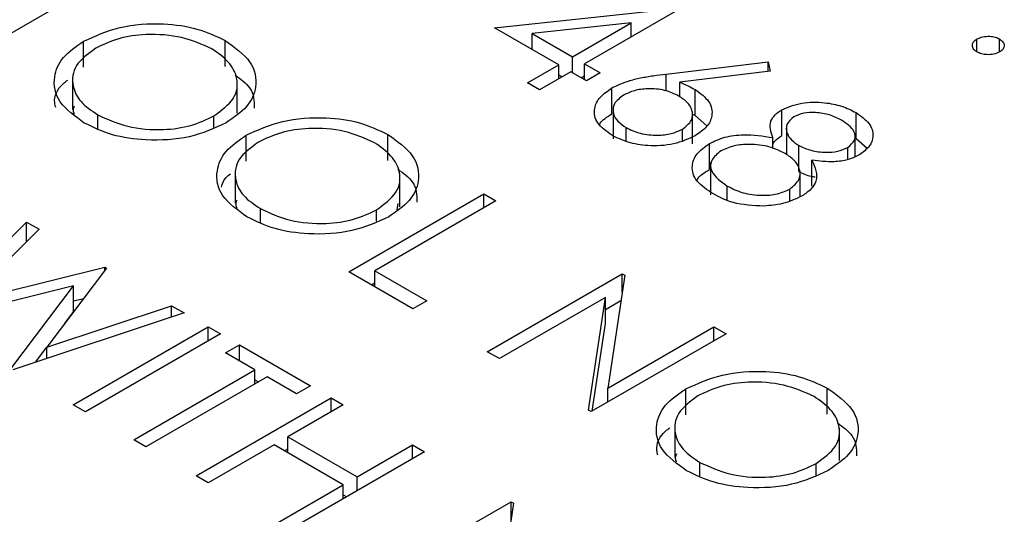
# Model space of a CAD drawing. Header units: inches. Extents: x 1687 to 2505, y -239 to -56.
# Tile 96 of 166: x 1819.793 to 1820.412, y -210.396 to -210.085. Entities that reach past the tile are written whole.
import ezdxf

# ---------------------------------------------------------------- set-up
doc = ezdxf.new("R2010")
doc.units = ezdxf.units.IN
doc.header["$LTSCALE"] = 0.5
doc.header["$MEASUREMENT"] = 0
doc.layers.add('SID-M-S', color=105, linetype='Continuous')

msp = doc.modelspace()

# ---------------------------------------------------------------- linework, layer by layer
at = {"layer": 'SID-M-S'}
for p, q in [((1819.8399, -210.06317), (1819.76375, -210.10713)), ((1820.09146, -210.09001), (1820.20523, -210.07782)), ((1820.20677, -210.07871), (1820.14803, -210.11262)), ((1820.17727, -210.08695), (1820.11512, -210.09363)), ((1820.14042, -210.10823), (1820.17727, -210.08695)), ((1820.17727, -210.09575), (1820.17727, -210.08695)), ((1820.13171, -210.11325), (1820.09146, -210.09001)), ((1820.11512, -210.09363), (1820.14042, -210.10823)), ((1820.11512, -210.10367), (1820.11512, -210.09363)), ((1819.83299, -210.11488), (1819.83299, -210.09855)), ((1819.92203, -210.11435), (1819.92203, -210.09802)), ((1820.3947, -210.10524), (1820.3947, -210.09708)), ((1820.40884, -210.10524), (1820.40884, -210.09708)), ((1820.14042, -210.11827), (1820.14042, -210.10823)), ((1820.14803, -210.11262), (1820.15782, -210.11827)), ((1820.14803, -210.12267), (1820.14803, -210.11262)), ((1820.1993, -210.1191), (1820.26334, -210.11137)), ((1820.26334, -210.11137), (1820.2646, -210.11741)), ((1820.26334, -210.11756), (1820.26334, -210.11137)), ((1820.11213, -210.12456), (1820.13171, -210.11325)), ((1820.13933, -210.11765), (1820.11975, -210.12895)), ((1820.13171, -210.12204), (1820.13171, -210.11325)), ((1820.14912, -210.1233), (1820.13933, -210.11765)), ((1820.15782, -210.11827), (1820.14912, -210.1233)), ((1820.1993, -210.12979), (1820.1993, -210.1191)), ((1820.2646, -210.11741), (1820.2079, -210.12426)), ((1819.82616, -210.12094), (1819.82616, -210.14135)), ((1819.92969, -210.14362), (1819.92969, -210.1232)), ((1820.11975, -210.12895), (1820.11213, -210.12456)), ((1820.13171, -210.11953), (1820.13389, -210.12079)), ((1820.14586, -210.12142), (1820.14803, -210.12016)), ((1820.2079, -210.13349), (1820.2079, -210.12426)), ((1820.16516, -210.14418), (1820.16516, -210.12785)), ((1820.2175, -210.14519), (1820.2175, -210.12886)), ((1820.16594, -210.13951), (1820.16594, -210.15992)), ((1820.21588, -210.16305), (1820.21588, -210.14264)), ((1820.27203, -210.15785), (1820.27203, -210.14152)), ((1820.31867, -210.15964), (1820.31867, -210.14331)), ((1819.8419, -210.1534), (1819.8419, -210.14471)), ((1819.91501, -210.15267), (1819.91501, -210.14541)), ((1820.21588, -210.14434), (1820.2175, -210.14519)), ((1820.2175, -210.14519), (1820.22491, -210.15177)), ((1820.17414, -210.16139), (1820.17414, -210.15282)), ((1820.20946, -210.16093), (1820.20946, -210.15378)), ((1820.27488, -210.15314), (1820.27488, -210.16947)), ((1819.93525, -210.17392), (1819.93525, -210.15758)), ((1820.02429, -210.17339), (1820.02429, -210.15705)), ((1820.26644, -210.16595), (1820.26644, -210.15906)), ((1820.31802, -210.17104), (1820.31802, -210.15816)), ((1820.31867, -210.15964), (1820.32566, -210.16563)), ((1820.22644, -210.17915), (1820.22644, -210.16281)), ((1820.28265, -210.18029), (1820.28265, -210.16396)), ((1820.31342, -210.17292), (1820.31342, -210.16536)), ((1820.22724, -210.17459), (1820.22724, -210.195)), ((1820.29095, -210.18954), (1820.29095, -210.17321)), ((1819.92842, -210.17997), (1819.92842, -210.20038)), ((1820.28343, -210.19623), (1820.28343, -210.17983)), ((1820.03195, -210.20265), (1820.03195, -210.18224)), ((1820.23774, -210.1983), (1820.23774, -210.18953)), ((1820.27703, -210.19873), (1820.27703, -210.19139)), ((1819.99981, -210.24341), (1820.08466, -210.19442)), ((1820.09228, -210.19882), (1820.01613, -210.24278)), ((1820.08466, -210.19442), (1820.09228, -210.19882)), ((1820.08466, -210.20321), (1820.08466, -210.19442)), ((1819.94416, -210.21243), (1819.94416, -210.20374)), ((1820.01727, -210.2117), (1820.01727, -210.20444)), ((1820.0302, -210.20458), (1820.03086, -210.20055)), ((1819.73492, -210.27418), (1819.7972, -210.21216)), ((1819.7972, -210.21216), (1819.80507, -210.21671)), ((1819.7972, -210.22456), (1819.7972, -210.21216)), ((1819.80507, -210.21671), (1819.75944, -210.26222)), ((1819.75944, -210.26222), (1819.84637, -210.24055)), ((1819.84748, -210.24119), (1819.80991, -210.29086)), ((1819.84637, -210.24055), (1819.84748, -210.24119)), ((1819.84637, -210.24265), (1819.84637, -210.24055)), ((1820.01613, -210.24278), (1820.04876, -210.26162)), ((1820.01613, -210.25283), (1820.01613, -210.24278)), ((1820.04006, -210.26664), (1819.99981, -210.24341)), ((1820.08684, -210.29365), (1820.17169, -210.24466)), ((1820.17329, -210.24558), (1820.16256, -210.3165)), ((1820.17169, -210.24466), (1820.17329, -210.24558)), ((1820.17169, -210.25615), (1820.17169, -210.24466)), ((1819.82674, -210.25226), (1819.73601, -210.27481)), ((1819.78737, -210.30446), (1819.82674, -210.25226)), ((1819.82674, -210.26859), (1819.82674, -210.25226)), ((1820.01395, -210.25157), (1820.01613, -210.25032)), ((1819.82674, -210.26177), (1819.83311, -210.26019)), ((1820.04876, -210.26162), (1820.04006, -210.26664)), ((1820.16109, -210.25958), (1820.09445, -210.29804)), ((1820.15038, -210.33033), (1820.16109, -210.25958)), ((1820.16109, -210.27591), (1820.16109, -210.25958)), ((1820.16109, -210.26712), (1820.17089, -210.26146)), ((1819.80991, -210.29086), (1819.88841, -210.26482)), ((1819.88841, -210.26482), (1819.89619, -210.26931)), ((1819.88841, -210.2719), (1819.88841, -210.26482)), ((1819.89619, -210.26931), (1819.78846, -210.30509)), ((1819.82121, -210.27592), (1819.82674, -210.26859)), ((1819.82657, -210.32709), (1819.91142, -210.2781)), ((1819.91142, -210.2781), (1819.91904, -210.2825)), ((1819.91142, -210.28689), (1819.91142, -210.2781)), ((1820.15275, -210.33096), (1820.16109, -210.27591)), ((1820.16256, -210.3165), (1820.22935, -210.27795)), ((1820.22935, -210.27795), (1820.23696, -210.28234)), ((1820.22935, -210.28674), (1820.22935, -210.27795)), ((1819.91904, -210.2825), (1819.83418, -210.33148)), ((1820.23696, -210.28234), (1820.15211, -210.33133)), ((1819.80281, -210.30032), (1819.80991, -210.2909)), ((1819.80991, -210.29796), (1819.80991, -210.29086)), ((1819.9223, -210.29443), (1819.931, -210.28941)), ((1819.931, -210.28941), (1819.97561, -210.31515)), ((1819.931, -210.29945), (1819.931, -210.28941)), ((1819.94079, -210.30511), (1819.9223, -210.29443)), ((1820.09445, -210.29804), (1820.08684, -210.29365)), ((1819.86464, -210.34907), (1819.94079, -210.30511)), ((1819.94841, -210.3095), (1819.87226, -210.35346)), ((1819.94079, -210.3139), (1819.94079, -210.30511)), ((1819.9669, -210.32018), (1819.94841, -210.3095)), ((1819.94079, -210.31139), (1819.94297, -210.31264)), ((1819.97561, -210.31515), (1819.9669, -210.32018)), ((1820.16256, -210.32529), (1820.16256, -210.3165)), ((1820.21157, -210.33343), (1820.21157, -210.3171)), ((1820.3006, -210.3329), (1820.3006, -210.31657)), ((1819.90381, -210.37168), (1819.98866, -210.32269)), ((1819.98866, -210.32269), (1819.99627, -210.32709)), ((1819.98866, -210.33148), (1819.98866, -210.32269)), ((1819.83418, -210.33148), (1819.82657, -210.32709)), ((1819.99627, -210.32709), (1819.96146, -210.34718)), ((1820.15211, -210.33133), (1820.15038, -210.33033)), ((1820.20474, -210.33948), (1820.20474, -210.3599)), ((1820.30826, -210.36216), (1820.30826, -210.34175)), ((1819.96146, -210.34718), (1820.00498, -210.3723)), ((1819.96146, -210.35723), (1819.96146, -210.34718)), ((1819.87226, -210.35346), (1819.86464, -210.34907)), ((1819.95276, -210.35221), (1819.91142, -210.37607)), ((1819.99627, -210.37733), (1819.95276, -210.35221)), ((1820.00498, -210.3723), (1820.03979, -210.35221)), ((1820.03979, -210.35221), (1820.0474, -210.3566)), ((1820.03979, -210.361), (1820.03979, -210.35221)), ((1819.95929, -210.35598), (1819.96146, -210.35472)), ((1820.0474, -210.3566), (1819.96255, -210.40559)), ((1820.22048, -210.37195), (1820.22048, -210.36326)), ((1820.29358, -210.37121), (1820.29358, -210.36395)), ((1819.91142, -210.37607), (1819.90381, -210.37168)), ((1820.00498, -210.3811), (1820.00498, -210.3723)), ((1819.95494, -210.40119), (1819.99627, -210.37733)), ((1819.99627, -210.38612), (1819.99627, -210.37733)), ((1819.99627, -210.38361), (1819.99845, -210.38486)), ((1820.01694, -210.43699), (1820.1018, -210.388)), ((1820.10339, -210.38893), (1820.09267, -210.45984)), ((1820.1018, -210.388), (1820.10339, -210.38893)), ((1820.1018, -210.39949), (1820.1018, -210.388))]:
    msp.add_line(p, q, dxfattribs=at)
for points, knots in [([(1819.83299, -210.09855), (1819.84033, -210.09522), (1819.85498, -210.08857), (1819.88151, -210.08667), (1819.90506, -210.09), (1819.91637, -210.09535), (1819.92203, -210.09802)], [0, 0, 0, 0, 0.279731, 0.559327, 0.77968, 1, 1, 1, 1]), ([(1819.9137, -210.10326), (1819.90765, -210.10057), (1819.89554, -210.09519), (1819.87384, -210.09357), (1819.85448, -210.09628), (1819.84525, -210.10071), (1819.84064, -210.10293)], [0, 0, 0, 0, 0.279627, 0.55935, 0.77963, 1, 1, 1, 1]), ([(1819.8335, -210.14991), (1819.82766, -210.1457), (1819.81596, -210.13726), (1819.81333, -210.12189), (1819.81888, -210.10828), (1819.82829, -210.1018), (1819.83299, -210.09855)], [0, 0, 0, 0, 0.279663, 0.559354, 0.779636, 1, 1, 1, 1]), ([(1819.92203, -210.09802), (1819.92798, -210.10226), (1819.93988, -210.11074), (1819.94271, -210.12628), (1819.93695, -210.14002), (1819.92739, -210.14655), (1819.92261, -210.14981)], [0, 0, 0, 0, 0.279767, 0.559358, 0.779571, 1, 1, 1, 1]), ([(1820.3947, -210.10524), (1820.39379, -210.10457), (1820.39197, -210.10322), (1820.39159, -210.10078), (1820.39248, -210.09863), (1820.39396, -210.0976), (1820.3947, -210.09708)], [0, 0, 0, 0, 0.2795812, 0.5591432, 0.7795754, 1, 1, 1, 1]), ([(1820.3947, -210.09708), (1820.39587, -210.09655), (1820.3982, -210.09549), (1820.40243, -210.09526), (1820.40617, -210.09578), (1820.40795, -210.09665), (1820.40884, -210.09708)], [0, 0, 0, 0, 0.279576, 0.559284, 0.779552, 1, 1, 1, 1]), ([(1820.40884, -210.09708), (1820.40977, -210.09775), (1820.41163, -210.0991), (1820.41197, -210.10154), (1820.41112, -210.10371), (1820.4096, -210.10473), (1820.40884, -210.10524)], [0, 0, 0, 0, 0.279602, 0.559212, 0.779475, 1, 1, 1, 1]), ([(1819.84064, -210.10293), (1819.83595, -210.10639), (1819.82654, -210.11332), (1819.82527, -210.12589), (1819.83034, -210.13684), (1819.83805, -210.14209), (1819.8419, -210.14471)], [0, 0, 0, 0, 0.279416, 0.559077, 0.779478, 1, 1, 1, 1]), ([(1819.91501, -210.14541), (1819.91974, -210.14192), (1819.92921, -210.13495), (1819.93057, -210.12224), (1819.9251, -210.11128), (1819.9175, -210.10594), (1819.9137, -210.10326)], [0, 0, 0, 0, 0.279468, 0.55887, 0.779516, 1, 1, 1, 1]), ([(1820.40884, -210.10524), (1820.40768, -210.10577), (1820.40535, -210.10684), (1820.40112, -210.10705), (1820.39738, -210.10653), (1820.39559, -210.10567), (1820.3947, -210.10524)], [0, 0, 0, 0, 0.279469, 0.559358, 0.779674, 1, 1, 1, 1]), ([(1820.16516, -210.12785), (1820.1685, -210.12627), (1820.17399, -210.12367), (1820.18316, -210.12149), (1820.19114, -210.12012), (1820.19658, -210.11944), (1820.1993, -210.1191)], [0, 0, 0, 0, 0.3393742, 0.5594856, 0.7797313, 1, 1, 1, 1]), ([(1819.81555, -210.14022), (1819.81527, -210.13921), (1819.81384, -210.13408), (1819.81689, -210.12766), (1819.82214, -210.12362), (1819.82306, -210.12291)], [0, 0, 0, 0, 0.167818, 0.854001, 1, 1, 1, 1]), ([(1819.92839, -210.11989), (1819.93188, -210.1224), (1819.94015, -210.12836), (1819.94029, -210.13607), (1819.94038, -210.14052)], [0, 0, 0, 0, 0.422178, 1, 1, 1, 1]), ([(1820.2079, -210.12426), (1820.20978, -210.12505), (1820.21315, -210.12647), (1820.21617, -210.12813), (1820.2175, -210.12886)], [0, 0, 0, 0, 0.55991, 1, 1, 1, 1]), ([(1820.16503, -210.1576), (1820.16169, -210.15515), (1820.15501, -210.15024), (1820.15333, -210.14132), (1820.15711, -210.13352), (1820.16248, -210.12974), (1820.16516, -210.12785)], [0, 0, 0, 0, 0.27967, 0.559085, 0.779558, 1, 1, 1, 1]), ([(1820.2072, -210.13296), (1820.20439, -210.1316), (1820.19879, -210.12887), (1820.18839, -210.12803), (1820.1791, -210.12924), (1820.17468, -210.13136), (1820.17247, -210.13242)], [0, 0, 0, 0, 0.280127, 0.559515, 0.779719, 1, 1, 1, 1]), ([(1820.2175, -210.12886), (1820.22079, -210.13125), (1820.22738, -210.13604), (1820.22885, -210.14474), (1820.22556, -210.15242), (1820.22021, -210.15608), (1820.21753, -210.15791)], [0, 0, 0, 0, 0.2796384, 0.5593258, 0.7795267, 1, 1, 1, 1]), ([(1820.17247, -210.13242), (1820.17023, -210.13414), (1820.16574, -210.13757), (1820.16565, -210.14374), (1820.16847, -210.149), (1820.17225, -210.15154), (1820.17414, -210.15282)], [0, 0, 0, 0, 0.279059, 0.55882, 0.779303, 1, 1, 1, 1]), ([(1820.20946, -210.15378), (1820.21173, -210.15202), (1820.21627, -210.14849), (1820.21607, -210.14218), (1820.21303, -210.13684), (1820.20914, -210.13426), (1820.2072, -210.13296)], [0, 0, 0, 0, 0.278754, 0.558605, 0.779147, 1, 1, 1, 1]), ([(1820.27203, -210.14152), (1820.27603, -210.13991), (1820.28404, -210.13667), (1820.29809, -210.13665), (1820.30996, -210.13902), (1820.31577, -210.14188), (1820.31867, -210.14331)], [0, 0, 0, 0, 0.278806, 0.558457, 0.77916, 1, 1, 1, 1]), ([(1819.82714, -210.13936), (1819.82664, -210.1406), (1819.82596, -210.14231), (1819.82694, -210.14392), (1819.8272, -210.14436)], [0, 0, 0, 0, 0.7277029, 1, 1, 1, 1]), ([(1820.26644, -210.15906), (1820.26521, -210.15556), (1820.2635, -210.15067), (1820.2674, -210.14469), (1820.27049, -210.14258), (1820.27203, -210.14152)], [0, 0, 0, 0, 0.557752, 0.778932, 1, 1, 1, 1]), ([(1820.30954, -210.14809), (1820.30716, -210.14689), (1820.30241, -210.14449), (1820.29382, -210.14314), (1820.28549, -210.14337), (1820.28151, -210.14511), (1820.27953, -210.14599)], [0, 0, 0, 0, 0.2806507, 0.5605655, 0.7806204, 1, 1, 1, 1]), ([(1820.31867, -210.14331), (1820.32168, -210.14547), (1820.3277, -210.14981), (1820.33004, -210.15762), (1820.32774, -210.16476), (1820.32307, -210.1682), (1820.32074, -210.16992)], [0, 0, 0, 0, 0.279929, 0.559623, 0.779946, 1, 1, 1, 1]), ([(1819.92261, -210.14981), (1819.91528, -210.15318), (1819.90061, -210.15992), (1819.87393, -210.16137), (1819.85034, -210.1581), (1819.83912, -210.15264), (1819.8335, -210.14991)], [0, 0, 0, 0, 0.27963, 0.559343, 0.779597, 1, 1, 1, 1]), ([(1819.8419, -210.14471), (1819.8479, -210.14747), (1819.8599, -210.15298), (1819.88168, -210.15482), (1819.90112, -210.15207), (1819.91038, -210.14763), (1819.91501, -210.14541)], [0, 0, 0, 0, 0.27983, 0.559389, 0.779654, 1, 1, 1, 1]), ([(1819.93525, -210.15758), (1819.94258, -210.15426), (1819.95724, -210.1476), (1819.98377, -210.1457), (1820.00731, -210.14903), (1820.01863, -210.15438), (1820.02429, -210.15705)], [0, 0, 0, 0, 0.279731, 0.559327, 0.77968, 1, 1, 1, 1]), ([(1820.15749, -210.15086), (1820.15761, -210.15061), (1820.15885, -210.14801), (1820.16217, -210.146), (1820.16516, -210.14418)], [0, 0, 0, 0, 0.0988773, 1, 1, 1, 1]), ([(1820.27953, -210.14599), (1820.27775, -210.14756), (1820.27419, -210.15072), (1820.27496, -210.15609), (1820.27767, -210.16063), (1820.28099, -210.16285), (1820.28265, -210.16396)], [0, 0, 0, 0, 0.277721, 0.558224, 0.779072, 1, 1, 1, 1]), ([(1820.31342, -210.16536), (1820.31514, -210.16384), (1820.31861, -210.16078), (1820.31799, -210.15392), (1820.31275, -210.1503), (1820.30954, -210.14809)], [0, 0, 0, 0, 0.278971, 0.559919, 1, 1, 1, 1]), ([(1820.01596, -210.16229), (1820.00991, -210.1596), (1819.9978, -210.15422), (1819.97609, -210.1526), (1819.95674, -210.15531), (1819.94751, -210.15974), (1819.9429, -210.16196)], [0, 0, 0, 0, 0.279627, 0.55935, 0.77963, 1, 1, 1, 1]), ([(1820.17414, -210.15282), (1820.17701, -210.15417), (1820.18274, -210.15688), (1820.19313, -210.15786), (1820.20267, -210.15695), (1820.2072, -210.15484), (1820.20946, -210.15378)], [0, 0, 0, 0, 0.280018, 0.559853, 0.779987, 1, 1, 1, 1]), ([(1819.93576, -210.20894), (1819.92992, -210.20473), (1819.91822, -210.1963), (1819.91559, -210.18093), (1819.92114, -210.16731), (1819.93055, -210.16083), (1819.93525, -210.15758)], [0, 0, 0, 0, 0.2796633, 0.5593539, 0.7796364, 1, 1, 1, 1]), ([(1819.9429, -210.16196), (1819.9382, -210.16542), (1819.9288, -210.17235), (1819.92753, -210.18493), (1819.9326, -210.19588), (1819.94031, -210.20112), (1819.94416, -210.20374)], [0, 0, 0, 0, 0.279416, 0.559077, 0.779478, 1, 1, 1, 1]), ([(1820.01727, -210.20444), (1820.022, -210.20095), (1820.03147, -210.19398), (1820.03283, -210.18128), (1820.02736, -210.17032), (1820.01976, -210.16497), (1820.01596, -210.16229)], [0, 0, 0, 0, 0.279468, 0.55887, 0.779516, 1, 1, 1, 1]), ([(1820.02429, -210.15705), (1820.03024, -210.1613), (1820.04214, -210.16978), (1820.04496, -210.18531), (1820.03921, -210.19905), (1820.02965, -210.20558), (1820.02486, -210.20885)], [0, 0, 0, 0, 0.279767, 0.559358, 0.779571, 1, 1, 1, 1]), ([(1820.21753, -210.15791), (1820.21321, -210.1599), (1820.20457, -210.16387), (1820.18873, -210.16466), (1820.17501, -210.16238), (1820.16836, -210.15919), (1820.16503, -210.1576)], [0, 0, 0, 0, 0.279631, 0.55896, 0.779478, 1, 1, 1, 1]), ([(1820.22644, -210.16281), (1820.22956, -210.16134), (1820.23578, -210.15839), (1820.25028, -210.1566), (1820.26031, -210.15812), (1820.26644, -210.15906)], [0, 0, 0, 0, 0.279987, 0.559901, 1, 1, 1, 1]), ([(1820.26644, -210.16313), (1820.26682, -210.16245), (1820.26796, -210.16046), (1820.27041, -210.15889), (1820.27203, -210.15785)], [0, 0, 0, 0, 0.3392951, 1, 1, 1, 1]), ([(1820.22896, -210.19451), (1820.22511, -210.19199), (1820.21743, -210.18697), (1820.21475, -210.17748), (1820.21795, -210.16898), (1820.22361, -210.16487), (1820.22644, -210.16281)], [0, 0, 0, 0, 0.280545, 0.559269, 0.779816, 1, 1, 1, 1]), ([(1820.2338, -210.16736), (1820.23145, -210.16927), (1820.22674, -210.17309), (1820.22711, -210.18193), (1820.23371, -210.18665), (1820.23774, -210.18953)], [0, 0, 0, 0, 0.279833, 0.560198, 1, 1, 1, 1]), ([(1820.27414, -210.16909), (1820.2709, -210.16752), (1820.26443, -210.16437), (1820.25266, -210.16306), (1820.24167, -210.16381), (1820.23642, -210.16617), (1820.2338, -210.16736)], [0, 0, 0, 0, 0.280283, 0.560138, 0.780298, 1, 1, 1, 1]), ([(1820.28265, -210.16396), (1820.28514, -210.16512), (1820.29012, -210.16744), (1820.29901, -210.1686), (1820.30732, -210.16792), (1820.31139, -210.16621), (1820.31342, -210.16536)], [0, 0, 0, 0, 0.280237, 0.560145, 0.780435, 1, 1, 1, 1]), ([(1820.27703, -210.19139), (1820.27935, -210.18947), (1820.284, -210.18563), (1820.28357, -210.17893), (1820.28036, -210.17323), (1820.27621, -210.17047), (1820.27414, -210.16909)], [0, 0, 0, 0, 0.278303, 0.558509, 0.779146, 1, 1, 1, 1]), ([(1820.29095, -210.17321), (1820.29284, -210.17766), (1820.29548, -210.18389), (1820.2908, -210.19166), (1820.2868, -210.19435), (1820.28479, -210.1957)], [0, 0, 0, 0, 0.558271, 0.779089, 1, 1, 1, 1]), ([(1820.32074, -210.16992), (1820.31844, -210.17103), (1820.31383, -210.17325), (1820.30311, -210.17479), (1820.29556, -210.17381), (1820.29095, -210.17321)], [0, 0, 0, 0, 0.280159, 0.560243, 1, 1, 1, 1]), ([(1820.03065, -210.17893), (1820.03414, -210.18144), (1820.04241, -210.18739), (1820.04255, -210.1951), (1820.04264, -210.19956)], [0, 0, 0, 0, 0.422178, 1, 1, 1, 1]), ([(1820.2187, -210.18602), (1820.21876, -210.18587), (1820.21981, -210.18319), (1820.22322, -210.18111), (1820.22644, -210.17915)], [0, 0, 0, 0, 0.055012, 1, 1, 1, 1]), ([(1820.28265, -210.18029), (1820.28507, -210.18158), (1820.28812, -210.1832), (1820.29207, -210.18364), (1820.29289, -210.18373)], [0, 0, 0, 0, 0.792939, 1, 1, 1, 1]), ([(1819.91983, -210.19028), (1819.92034, -210.1881), (1819.92107, -210.18503), (1819.92435, -210.18264), (1819.92532, -210.18194)], [0, 0, 0, 0, 0.705457, 1, 1, 1, 1]), ([(1820.23774, -210.18953), (1820.24087, -210.19111), (1820.2471, -210.19424), (1820.2586, -210.19573), (1820.26934, -210.19487), (1820.27447, -210.19255), (1820.27703, -210.19139)], [0, 0, 0, 0, 0.280602, 0.559962, 0.78018, 1, 1, 1, 1]), ([(1819.9294, -210.1984), (1819.9289, -210.19964), (1819.92822, -210.20134), (1819.92919, -210.20295), (1819.92946, -210.20339)], [0, 0, 0, 0, 0.727703, 1, 1, 1, 1]), ([(1820.26079, -210.20213), (1820.25403, -210.20182), (1820.24189, -210.20125), (1820.23292, -210.19657), (1820.22896, -210.19451)], [0, 0, 0, 0, 0.557758, 1, 1, 1, 1]), ([(1820.28479, -210.1957), (1820.28084, -210.19758), (1820.27378, -210.20096), (1820.26476, -210.20177), (1820.26079, -210.20213)], [0, 0, 0, 0, 0.559346, 1, 1, 1, 1]), ([(1819.94416, -210.20374), (1819.95016, -210.2065), (1819.96216, -210.21201), (1819.98394, -210.21385), (1820.00338, -210.21111), (1820.01264, -210.20666), (1820.01727, -210.20444)], [0, 0, 0, 0, 0.27983, 0.559389, 0.779654, 1, 1, 1, 1]), ([(1820.02486, -210.20885), (1820.01754, -210.21222), (1820.00287, -210.21896), (1819.97619, -210.22041), (1819.9526, -210.21714), (1819.94138, -210.21167), (1819.93576, -210.20894)], [0, 0, 0, 0, 0.27963, 0.559343, 0.779597, 1, 1, 1, 1]), ([(1820.21157, -210.3171), (1820.2189, -210.31377), (1820.23356, -210.30712), (1820.26008, -210.30521), (1820.28363, -210.30855), (1820.29495, -210.31389), (1820.3006, -210.31657)], [0, 0, 0, 0, 0.279731, 0.559327, 0.77968, 1, 1, 1, 1]), ([(1820.21208, -210.36846), (1820.20623, -210.36424), (1820.19454, -210.35581), (1820.1919, -210.34044), (1820.19745, -210.32683), (1820.20686, -210.32034), (1820.21157, -210.3171)], [0, 0, 0, 0, 0.279663, 0.559354, 0.779636, 1, 1, 1, 1]), ([(1820.29227, -210.32181), (1820.28622, -210.31912), (1820.27412, -210.31374), (1820.25241, -210.31211), (1820.23305, -210.31482), (1820.22383, -210.31926), (1820.21922, -210.32147)], [0, 0, 0, 0, 0.279627, 0.55935, 0.77963, 1, 1, 1, 1]), ([(1820.3006, -210.31657), (1820.30655, -210.32081), (1820.31845, -210.32929), (1820.32128, -210.34482), (1820.31552, -210.35857), (1820.30596, -210.36509), (1820.30118, -210.36836)], [0, 0, 0, 0, 0.279767, 0.559358, 0.779571, 1, 1, 1, 1]), ([(1820.21922, -210.32147), (1820.21452, -210.32494), (1820.20512, -210.33186), (1820.20384, -210.34444), (1820.20892, -210.35539), (1820.21662, -210.36063), (1820.22048, -210.36326)], [0, 0, 0, 0, 0.279416, 0.559077, 0.779478, 1, 1, 1, 1]), ([(1820.29358, -210.36395), (1820.29832, -210.36047), (1820.30779, -210.3535), (1820.30915, -210.34079), (1820.30368, -210.32983), (1820.29607, -210.32448), (1820.29227, -210.32181)], [0, 0, 0, 0, 0.279468, 0.55887, 0.779516, 1, 1, 1, 1]), ([(1820.19412, -210.35876), (1820.19384, -210.35776), (1820.19242, -210.35263), (1820.19546, -210.3462), (1820.20072, -210.34216), (1820.20164, -210.34145)], [0, 0, 0, 0, 0.1678177, 0.8540015, 1, 1, 1, 1]), ([(1820.30697, -210.33844), (1820.31046, -210.34095), (1820.31872, -210.3469), (1820.31887, -210.35461), (1820.31895, -210.35907)], [0, 0, 0, 0, 0.422178, 1, 1, 1, 1]), ([(1820.20571, -210.35791), (1820.20522, -210.35915), (1820.20454, -210.36085), (1820.20551, -210.36246), (1820.20578, -210.3629)], [0, 0, 0, 0, 0.7277029, 1, 1, 1, 1]), ([(1820.22048, -210.36326), (1820.22648, -210.36601), (1820.23848, -210.37152), (1820.26025, -210.37337), (1820.27969, -210.37062), (1820.28895, -210.36618), (1820.29358, -210.36395)], [0, 0, 0, 0, 0.27983, 0.559389, 0.779654, 1, 1, 1, 1]), ([(1820.30118, -210.36836), (1820.29385, -210.37173), (1820.27919, -210.37847), (1820.25251, -210.37992), (1820.22891, -210.37665), (1820.21769, -210.37119), (1820.21208, -210.36846)], [0, 0, 0, 0, 0.27963, 0.559343, 0.779597, 1, 1, 1, 1])]:
    msp.add_open_spline(points, degree=3, knots=knots, dxfattribs=at)

doc.saveas('drawing.dxf')
